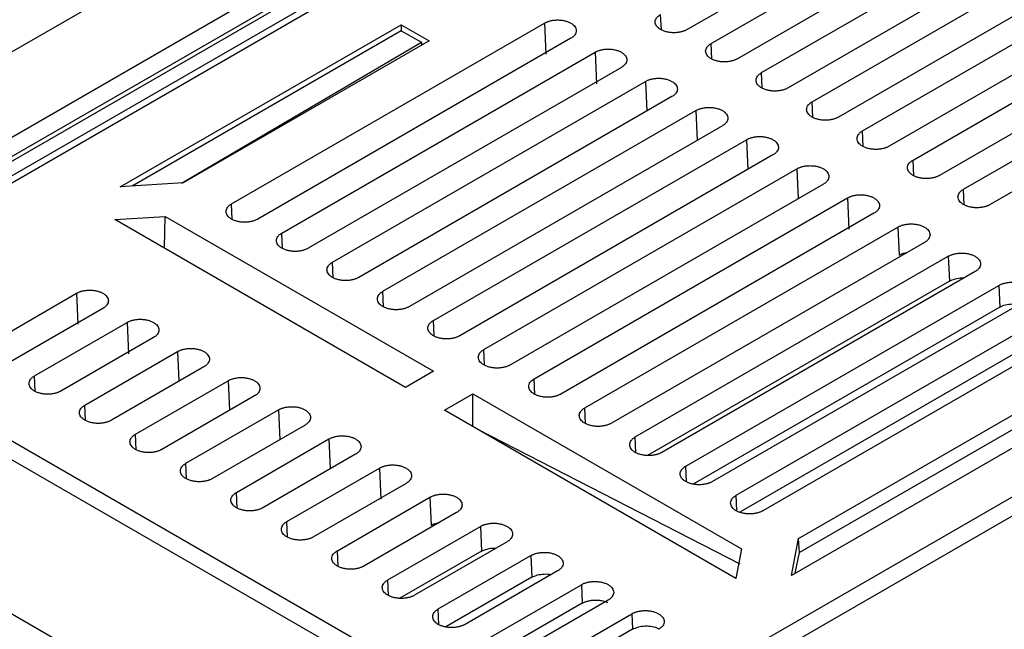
# Model space of a CAD drawing. Header units: millimetres. Extents: x 185.5 to 214.8, y 173.6 to 227.8.
# Tile 15 of 17: x 196.6 to 204.9, y 213.6 to 218.7. Entities that reach past the tile are written whole.
import ezdxf

# ---------------------------------------------------------------- set-up
doc = ezdxf.new("R2010")
doc.units = ezdxf.units.MM

msp = doc.modelspace()

# ---------------------------------------------------------------- linework, layer by layer
at = {"color": 7, "linetype": 'Continuous', "lineweight": 25}
for p, q in [((204.8515, 223.2229), (193.7199, 216.7983)), ((194.339, 216.441), (205.4706, 222.8656)), ((194.515, 216.3394), (205.6467, 222.764)), ((205.7535, 222.7024), (194.6218, 216.2778)), ((205.3975, 222.6587), (194.4145, 216.3199)), ((205.7951, 222.6656), (194.6855, 216.2538)), ((204.866, 220.1446), (202.2356, 218.6265)), ((202.4381, 218.5096), (205.0685, 220.0277)), ((205.2905, 219.8996), (202.66, 218.3815)), ((202.8622, 218.2648), (205.4926, 219.783)), ((205.7149, 219.6547), (203.0845, 218.1365)), ((203.2862, 218.0201), (205.9167, 219.5382)), ((206.1394, 219.4097), (203.5089, 217.8915)), ((203.7103, 217.7753), (206.3408, 219.2935)), ((206.5638, 219.1647), (203.9334, 217.6466)), ((204.1344, 217.5306), (206.7648, 219.0487)), ((206.9883, 218.9197), (204.3579, 217.4016)), ((204.5585, 217.2858), (207.1889, 218.804)), ((197.4742, 217.3049), (199.8352, 218.6676)), ((198.408, 217.1626), (201.0384, 218.6807)), ((199.8352, 218.6676), (200.0701, 218.5321)), ((199.8352, 218.6676), (199.8352, 218.6163)), ((201.0384, 218.6807), (201.05, 218.4199)), ((207.4128, 218.6748), (204.7823, 217.1566)), ((199.8352, 218.6163), (197.5748, 217.3112)), ((199.8352, 218.6163), (200.0055, 218.5217)), ((201.7382, 212.8386), (211.7125, 218.5952)), ((197.9888, 217.3372), (200.0055, 218.5217)), ((200.0701, 218.5321), (198.0011, 217.338)), ((201.2596, 218.5531), (198.6291, 217.035)), ((200.0055, 218.5217), (200.0043, 218.4942)), ((198.8321, 216.9179), (201.4625, 218.436)), ((201.4625, 218.436), (201.4742, 218.1708)), ((201.8088, 212.7204), (211.7831, 218.477)), ((201.684, 218.3081), (199.0536, 216.79)), ((199.2561, 216.6731), (201.8866, 218.1912)), ((202.1085, 218.0632), (199.478, 216.545)), ((199.6802, 216.4284), (202.3106, 217.9465)), ((202.5329, 217.8182), (199.9025, 216.3)), ((200.1043, 216.1836), (202.7347, 217.7017)), ((202.9574, 217.5732), (200.327, 216.0551)), ((200.5283, 215.9389), (203.1588, 217.457)), ((198.0011, 217.338), (197.4742, 217.3049)), ((203.3819, 217.3282), (200.7514, 215.8101)), ((200.9524, 215.6941), (203.5828, 217.2122)), ((203.5828, 217.2122), (203.5944, 216.9511)), ((203.8063, 217.0833), (201.1759, 215.5651)), ((197.4268, 217.0302), (197.8503, 217.0569)), ((199.8691, 215.6193), (197.4268, 217.0302)), ((197.8443, 216.795), (197.8503, 217.0569)), ((197.8503, 217.0569), (200.1062, 215.7562)), ((201.3765, 215.4494), (204.0069, 216.9675)), ((204.0069, 216.9675), (204.0173, 216.7326)), ((204.2308, 216.8383), (201.6003, 215.3202)), ((201.8005, 215.2046), (204.431, 216.7227)), ((204.431, 216.7227), (204.4402, 216.5141)), ((204.6552, 216.5933), (202.0248, 215.0752)), ((204.4402, 216.5141), (201.9026, 215.0496)), ((196.3291, 215.9628), (197.1069, 216.4117)), ((197.1069, 216.4117), (197.1184, 216.1509)), ((202.2246, 214.9599), (204.8551, 216.478)), ((204.8551, 216.478), (204.8631, 216.2957)), ((205.0797, 216.3483), (202.4493, 214.8302)), ((194.6855, 216.2538), (200.6086, 212.8384)), ((197.3281, 216.2841), (196.5502, 215.8351)), ((204.8631, 216.2957), (202.2874, 214.8091)), ((196.7532, 215.718), (197.531, 216.1669)), ((197.531, 216.1669), (197.5427, 215.9018)), ((202.6487, 214.7151), (205.2791, 216.2332)), ((194.6149, 216.1356), (200.5381, 212.7202)), ((205.5041, 216.1034), (202.8737, 214.5852)), ((197.7525, 216.0391), (196.9747, 215.5902)), ((205.286, 216.0772), (202.6801, 214.5732)), ((197.1772, 215.4733), (197.955, 215.9222)), ((203.1724, 214.3525), (205.9679, 215.9659)), ((205.9679, 215.8424), (203.1796, 214.2332)), ((198.177, 215.7941), (197.3992, 215.3452)), ((200.1062, 215.7562), (199.8691, 215.6193)), ((206.2077, 215.8276), (203.1134, 214.0417)), ((197.6013, 215.2285), (198.3791, 215.6774)), ((198.6014, 215.5491), (197.8236, 215.1002)), ((200.1974, 215.4297), (200.4348, 215.5667)), ((200.4348, 215.5667), (202.6919, 214.2652)), ((200.4348, 215.2894), (200.4348, 215.5667)), ((198.0254, 214.9838), (198.8032, 215.4327)), ((202.6448, 214.0159), (200.1974, 215.4297)), ((199.0259, 215.3042), (198.2481, 214.8553)), ((202.6833, 214.1357), (200.4828, 215.2648)), ((198.4494, 214.739), (199.2273, 215.1879)), ((199.4503, 215.0592), (198.6725, 214.6103)), ((198.8735, 214.4943), (199.6513, 214.9432)), ((199.6513, 214.9432), (199.6629, 214.6821)), ((194.5591, 214.8742), (200.5381, 211.4266)), ((199.8748, 214.8142), (199.097, 214.3653)), ((199.2976, 214.2495), (200.0754, 214.6984)), ((200.0754, 214.6984), (200.0858, 214.4636)), ((200.2993, 214.5692), (199.5214, 214.1203)), ((199.7216, 214.0048), (200.4995, 214.4537)), ((200.4995, 214.4537), (200.5087, 214.2451)), ((203.1134, 214.0417), (203.1724, 214.3525)), ((203.1796, 214.2332), (203.1724, 214.3525)), ((200.7237, 214.3243), (199.9459, 213.8754)), ((202.6919, 214.2652), (202.6448, 214.0159)), ((200.5087, 214.2451), (199.8237, 213.8497)), ((200.1457, 213.76), (200.9235, 214.2089)), ((200.9235, 214.2089), (200.9316, 214.0266)), ((203.1445, 214.0597), (203.1796, 214.2332)), ((200.9316, 214.0266), (200.2085, 213.6093)), ((201.1482, 214.0793), (200.3704, 213.6304)), ((200.5698, 213.5153), (201.3476, 213.9642)), ((201.3476, 213.9642), (201.3545, 213.8081)), ((201.3545, 213.8081), (200.6012, 213.3734)), ((201.5726, 213.8343), (200.7948, 213.3854)), ((200.9939, 213.2705), (201.7717, 213.7194)), ((201.7717, 213.7194), (201.7774, 213.5896)), ((201.7774, 213.5896), (200.9996, 213.1407))]:
    msp.add_line(p, q, dxfattribs=at)
at = {"color": 8, "linetype": 'Continuous', "lineweight": 25}
for p, q in [((202.0198, 218.6243), (202.014, 218.7543)), ((202.4439, 218.3793), (202.4381, 218.5096)), ((202.8679, 218.1343), (202.8622, 218.2648)), ((201.8866, 218.1912), (201.8976, 217.9415)), ((203.292, 217.8893), (203.2862, 218.0201)), ((202.3106, 217.9465), (202.3217, 217.6963)), ((203.7161, 217.6444), (203.7103, 217.7753)), ((202.7347, 217.7017), (202.7458, 217.4511)), ((204.1402, 217.3994), (204.1344, 217.5306)), ((203.1588, 217.457), (203.1699, 217.2059)), ((204.5643, 217.1544), (204.5585, 217.2858)), ((198.4137, 217.0328), (198.408, 217.1626)), ((198.8378, 216.7878), (198.8321, 216.9179)), ((199.2619, 216.5428), (199.2561, 216.6731)), ((199.686, 216.2978), (199.6802, 216.4284)), ((200.11, 216.0529), (200.1043, 216.1836)), ((197.955, 215.9222), (197.9661, 215.6724)), ((200.5341, 215.8079), (200.5283, 215.9389)), ((196.7589, 215.588), (196.7532, 215.718)), ((198.3791, 215.6774), (198.3902, 215.4272)), ((200.9582, 215.5629), (200.9524, 215.6941)), ((197.183, 215.343), (197.1772, 215.4733)), ((198.8032, 215.4327), (198.8143, 215.182)), ((201.3823, 215.3179), (201.3765, 215.4494)), ((197.6071, 215.098), (197.6013, 215.2285)), ((199.2273, 215.1879), (199.2384, 214.9368)), ((201.8064, 215.073), (201.8005, 215.2046)), ((198.0312, 214.853), (198.0254, 214.9838)), ((202.2304, 214.828), (202.2246, 214.9599)), ((198.4552, 214.6081), (198.4494, 214.739)), ((202.6545, 214.583), (202.6487, 214.7151)), ((198.8793, 214.3631), (198.8735, 214.4943)), ((199.3034, 214.1181), (199.2976, 214.2495)), ((199.7275, 213.8731), (199.7216, 214.0048)), ((200.1516, 213.6282), (200.1457, 213.76))]:
    msp.add_line(p, q, dxfattribs=at)
at = {"color": 7, "linetype": 'Continuous', "lineweight": 25}
for points, knots in [([(202.2356, 218.6265), (202.2326, 218.6248), (202.2267, 218.6216), (202.217, 218.6173), (202.2068, 218.6134), (202.196, 218.6099), (202.1791, 218.6054), (202.1555, 218.6012), (202.1248, 218.5994), (202.0942, 218.6012), (202.0646, 218.6064), (202.0373, 218.6148), (202.0135, 218.626), (201.9939, 218.6398), (201.9794, 218.6555), (201.9702, 218.6726), (201.9671, 218.6903), (201.9702, 218.708), (201.9783, 218.7232), (201.9889, 218.7357), (202.0002, 218.7456), (202.0094, 218.7514), (202.014, 218.7543)], [0, 0, 0, 0, 0.024927, 0.049743, 0.074603, 0.099659, 0.12506, 0.188081, 0.249957, 0.312055, 0.374886, 0.437608, 0.499814, 0.561729, 0.624761, 0.687568, 0.749659, 0.811538, 0.874587, 0.916857, 0.958424, 1, 1, 1, 1]), ([(201.0384, 218.6807), (201.0414, 218.6824), (201.0473, 218.6856), (201.0569, 218.6899), (201.0671, 218.6938), (201.0779, 218.6973), (201.0948, 218.7017), (201.1184, 218.706), (201.149, 218.7078), (201.1796, 218.706), (201.209, 218.7007), (201.2364, 218.6924), (201.2601, 218.6812), (201.2797, 218.6675), (201.2941, 218.6517), (201.3033, 218.6347), (201.3064, 218.617), (201.3034, 218.5994), (201.2952, 218.5842), (201.2846, 218.5717), (201.2734, 218.5618), (201.2642, 218.556), (201.2596, 218.5531)], [0, 0, 0, 0, 0.024927, 0.049743, 0.074603, 0.099659, 0.12506, 0.188081, 0.249958, 0.312056, 0.374887, 0.437609, 0.499815, 0.56173, 0.624761, 0.687569, 0.749659, 0.811538, 0.874587, 0.916857, 0.958424, 1, 1, 1, 1]), ([(202.66, 218.3815), (202.6571, 218.3799), (202.6511, 218.3766), (202.6415, 218.3723), (202.6312, 218.3684), (202.6204, 218.3649), (202.6035, 218.3604), (202.5798, 218.3562), (202.5491, 218.3544), (202.5184, 218.3561), (202.4888, 218.3614), (202.4614, 218.3698), (202.4375, 218.381), (202.4179, 218.3948), (202.4034, 218.4106), (202.3942, 218.4277), (202.3911, 218.4454), (202.3942, 218.4631), (202.4024, 218.4784), (202.413, 218.4909), (202.4242, 218.5009), (202.4335, 218.5067), (202.4381, 218.5096)], [0, 0, 0, 0, 0.024927, 0.049743, 0.074603, 0.099659, 0.12506, 0.188081, 0.249957, 0.312055, 0.374886, 0.437608, 0.499815, 0.561729, 0.624761, 0.687569, 0.749659, 0.811538, 0.874587, 0.916857, 0.958424, 1, 1, 1, 1]), ([(201.4625, 218.436), (201.4655, 218.4376), (201.4714, 218.4409), (201.481, 218.4452), (201.4912, 218.4491), (201.502, 218.4525), (201.5189, 218.457), (201.5426, 218.4613), (201.5732, 218.463), (201.6039, 218.4613), (201.6334, 218.456), (201.6608, 218.4477), (201.6846, 218.4365), (201.7042, 218.4227), (201.7186, 218.4069), (201.7278, 218.3899), (201.7309, 218.3722), (201.7279, 218.3545), (201.7197, 218.3393), (201.7091, 218.3268), (201.6979, 218.3168), (201.6886, 218.311), (201.684, 218.3081)], [0, 0, 0, 0, 0.024927, 0.049743, 0.074603, 0.099659, 0.12506, 0.188081, 0.249958, 0.312056, 0.374887, 0.437609, 0.499815, 0.56173, 0.624761, 0.687569, 0.749659, 0.811538, 0.874587, 0.916857, 0.958424, 1, 1, 1, 1]), ([(203.0845, 218.1365), (203.0815, 218.1349), (203.0756, 218.1316), (203.0659, 218.1273), (203.0556, 218.1234), (203.0448, 218.1199), (203.0279, 218.1154), (203.0041, 218.1111), (202.9733, 218.1094), (202.9426, 218.1111), (202.913, 218.1164), (202.8855, 218.1248), (202.8616, 218.1361), (202.8419, 218.1499), (202.8274, 218.1657), (202.8182, 218.1828), (202.8151, 218.2006), (202.8182, 218.2183), (202.8264, 218.2336), (202.837, 218.2461), (202.8483, 218.2561), (202.8575, 218.2619), (202.8622, 218.2648)], [0, 0, 0, 0, 0.024927, 0.049743, 0.074603, 0.099659, 0.12506, 0.188081, 0.249958, 0.312056, 0.374887, 0.437608, 0.499815, 0.561729, 0.624761, 0.687569, 0.749659, 0.811538, 0.874587, 0.916857, 0.958425, 1, 1, 1, 1]), ([(201.8866, 218.1912), (201.8895, 218.1929), (201.8955, 218.1961), (201.9051, 218.2004), (201.9154, 218.2044), (201.9262, 218.2078), (201.9431, 218.2123), (201.9668, 218.2166), (201.9975, 218.2183), (202.0282, 218.2166), (202.0578, 218.2113), (202.0852, 218.203), (202.1091, 218.1917), (202.1287, 218.1779), (202.1432, 218.1621), (202.1524, 218.145), (202.1555, 218.1273), (202.1524, 218.1096), (202.1442, 218.0944), (202.1336, 218.0819), (202.1224, 218.0719), (202.1131, 218.0661), (202.1085, 218.0632)], [0, 0, 0, 0, 0.024927, 0.049743, 0.074603, 0.099659, 0.12506, 0.188081, 0.249958, 0.312056, 0.374887, 0.437609, 0.499815, 0.56173, 0.624761, 0.687569, 0.749659, 0.811538, 0.874587, 0.916857, 0.958424, 1, 1, 1, 1]), ([(203.5089, 217.8915), (203.506, 217.8899), (203.5, 217.8867), (203.4903, 217.8823), (203.48, 217.8784), (203.4692, 217.8749), (203.4522, 217.8704), (203.4284, 217.8661), (203.3976, 217.8643), (203.3668, 217.8661), (203.3371, 217.8714), (203.3096, 217.8798), (203.2857, 217.8911), (203.266, 217.9049), (203.2514, 217.9208), (203.2422, 217.9379), (203.2391, 217.9557), (203.2422, 217.9735), (203.2504, 217.9888), (203.261, 218.0013), (203.2723, 218.0113), (203.2816, 218.0172), (203.2862, 218.0201)], [0, 0, 0, 0, 0.024927, 0.049743, 0.074603, 0.099659, 0.12506, 0.188081, 0.249958, 0.312056, 0.374887, 0.437609, 0.499815, 0.561729, 0.624761, 0.687569, 0.749659, 0.811538, 0.874587, 0.916858, 0.958425, 1, 1, 1, 1]), ([(202.3106, 217.9465), (202.3136, 217.9481), (202.3195, 217.9514), (202.3292, 217.9557), (202.3395, 217.9596), (202.3503, 217.9631), (202.3673, 217.9676), (202.391, 217.9719), (202.4218, 217.9736), (202.4525, 217.9719), (202.4822, 217.9666), (202.5096, 217.9582), (202.5335, 217.947), (202.5532, 217.9332), (202.5677, 217.9173), (202.5769, 217.9002), (202.58, 217.8825), (202.577, 217.8647), (202.5688, 217.8494), (202.5581, 217.8369), (202.5468, 217.8269), (202.5376, 217.8211), (202.5329, 217.8182)], [0, 0, 0, 0, 0.024927, 0.049743, 0.074603, 0.099659, 0.12506, 0.188081, 0.249958, 0.312056, 0.374887, 0.437609, 0.499815, 0.56173, 0.624761, 0.687569, 0.749659, 0.811538, 0.874587, 0.916857, 0.958425, 1, 1, 1, 1]), ([(203.9334, 217.6466), (203.9304, 217.6449), (203.9245, 217.6417), (203.9147, 217.6373), (203.9045, 217.6334), (203.8936, 217.6299), (203.8766, 217.6254), (203.8528, 217.6211), (203.8219, 217.6193), (203.791, 217.6211), (203.7613, 217.6264), (203.7337, 217.6348), (203.7097, 217.6461), (203.69, 217.66), (203.6755, 217.6759), (203.6662, 217.693), (203.6631, 217.7108), (203.6661, 217.7287), (203.6744, 217.744), (203.685, 217.7565), (203.6964, 217.7666), (203.7057, 217.7724), (203.7103, 217.7753)], [0, 0, 0, 0, 0.024927, 0.049743, 0.074603, 0.099659, 0.12506, 0.188081, 0.249958, 0.312056, 0.374887, 0.437609, 0.499815, 0.561729, 0.624761, 0.687569, 0.749659, 0.811538, 0.874587, 0.916858, 0.958425, 1, 1, 1, 1]), ([(202.7347, 217.7017), (202.7377, 217.7034), (202.7436, 217.7066), (202.7533, 217.711), (202.7636, 217.7149), (202.7744, 217.7184), (202.7914, 217.7229), (202.8152, 217.7272), (202.846, 217.7289), (202.8768, 217.7272), (202.9065, 217.7219), (202.934, 217.7135), (202.958, 217.7022), (202.9777, 217.6884), (202.9922, 217.6725), (203.0014, 217.6554), (203.0045, 217.6376), (203.0015, 217.6198), (202.9933, 217.6045), (202.9826, 217.592), (202.9713, 217.5819), (202.962, 217.5761), (202.9574, 217.5732)], [0, 0, 0, 0, 0.024927, 0.049743, 0.074603, 0.099659, 0.12506, 0.188081, 0.249958, 0.312056, 0.374888, 0.43761, 0.499815, 0.56173, 0.624761, 0.687569, 0.749659, 0.811538, 0.874587, 0.916858, 0.958425, 1, 1, 1, 1]), ([(204.3579, 217.4016), (204.3549, 217.4), (204.3489, 217.3967), (204.3392, 217.3923), (204.3289, 217.3884), (204.318, 217.3849), (204.3009, 217.3804), (204.2771, 217.3761), (204.2461, 217.3743), (204.2152, 217.3761), (204.1854, 217.3814), (204.1578, 217.3898), (204.1338, 217.4011), (204.114, 217.415), (204.0995, 217.4309), (204.0902, 217.4481), (204.0871, 217.466), (204.0901, 217.4838), (204.0984, 217.4991), (204.1091, 217.5117), (204.1204, 217.5218), (204.1297, 217.5276), (204.1344, 217.5306)], [0, 0, 0, 0, 0.024927, 0.049743, 0.074603, 0.099659, 0.12506, 0.188081, 0.249958, 0.312056, 0.374887, 0.437609, 0.499815, 0.561729, 0.624761, 0.687569, 0.749659, 0.811538, 0.874587, 0.916858, 0.958425, 1, 1, 1, 1]), ([(203.1588, 217.457), (203.1618, 217.4586), (203.1677, 217.4619), (203.1774, 217.4662), (203.1877, 217.4702), (203.1986, 217.4737), (203.2156, 217.4782), (203.2394, 217.4825), (203.2703, 217.4842), (203.3011, 217.4825), (203.3309, 217.4772), (203.3584, 217.4688), (203.3824, 217.4575), (203.4022, 217.4436), (203.4167, 217.4277), (203.426, 217.4105), (203.4291, 217.3927), (203.426, 217.3749), (203.4178, 217.3596), (203.4071, 217.347), (203.3958, 217.337), (203.3865, 217.3312), (203.3819, 217.3282)], [0, 0, 0, 0, 0.024927, 0.049743, 0.074603, 0.099659, 0.12506, 0.188081, 0.249958, 0.312057, 0.374888, 0.43761, 0.499815, 0.56173, 0.624761, 0.68757, 0.749659, 0.811538, 0.874587, 0.916858, 0.958425, 1, 1, 1, 1]), ([(203.5828, 217.2122), (203.5858, 217.2139), (203.5918, 217.2171), (203.6015, 217.2215), (203.6118, 217.2255), (203.6227, 217.2289), (203.6398, 217.2335), (203.6636, 217.2378), (203.6946, 217.2395), (203.7255, 217.2378), (203.7553, 217.2325), (203.7829, 217.2241), (203.8069, 217.2127), (203.8267, 217.1988), (203.8412, 217.1829), (203.8505, 217.1657), (203.8536, 217.1479), (203.8506, 217.13), (203.8423, 217.1147), (203.8316, 217.1021), (203.8203, 217.092), (203.811, 217.0862), (203.8063, 217.0833)], [0, 0, 0, 0, 0.0249269, 0.0497434, 0.0746033, 0.0996592, 0.1250605, 0.1880815, 0.2499581, 0.3120567, 0.3748876, 0.4376097, 0.4998151, 0.5617303, 0.6247612, 0.6875697, 0.7496586, 0.8115386, 0.8745871, 0.9168577, 0.9584248, 1, 1, 1, 1]), ([(204.7823, 217.1566), (204.7793, 217.155), (204.7733, 217.1517), (204.7636, 217.1473), (204.7533, 217.1434), (204.7424, 217.1399), (204.7253, 217.1354), (204.7014, 217.1311), (204.6704, 217.1293), (204.6394, 217.1311), (204.6096, 217.1364), (204.582, 217.1448), (204.5579, 217.1562), (204.5381, 217.1701), (204.5235, 217.186), (204.5142, 217.2032), (204.5111, 217.2211), (204.5141, 217.239), (204.5224, 217.2543), (204.5331, 217.267), (204.5445, 217.277), (204.5538, 217.2829), (204.5585, 217.2858)], [0, 0, 0, 0, 0.024927, 0.049743, 0.074603, 0.099659, 0.12506, 0.188081, 0.249958, 0.312056, 0.374887, 0.437609, 0.499815, 0.561729, 0.624761, 0.687569, 0.749659, 0.811539, 0.874587, 0.916858, 0.958425, 1, 1, 1, 1]), ([(198.6291, 217.035), (198.6262, 217.0334), (198.6203, 217.0301), (198.6106, 217.0258), (198.6004, 217.0219), (198.5897, 217.0185), (198.5728, 217.014), (198.5492, 217.0097), (198.5186, 217.008), (198.488, 217.0097), (198.4585, 217.015), (198.4312, 217.0233), (198.4074, 217.0345), (198.3878, 217.0482), (198.3734, 217.064), (198.3642, 217.081), (198.3612, 217.0987), (198.3642, 217.1163), (198.3724, 217.1315), (198.3829, 217.144), (198.3942, 217.1539), (198.4034, 217.1597), (198.408, 217.1626)], [0, 0, 0, 0, 0.024927, 0.049743, 0.074603, 0.099659, 0.12506, 0.188081, 0.249957, 0.312055, 0.374886, 0.437608, 0.499814, 0.561729, 0.624761, 0.687568, 0.749659, 0.811538, 0.874587, 0.916857, 0.958424, 1, 1, 1, 1]), ([(204.0069, 216.9675), (204.0099, 216.9691), (204.0159, 216.9724), (204.0256, 216.9768), (204.036, 216.9807), (204.0469, 216.9842), (204.0639, 216.9887), (204.0878, 216.9931), (204.1188, 216.9948), (204.1498, 216.9931), (204.1796, 216.9877), (204.2073, 216.9793), (204.2314, 216.968), (204.2512, 216.9541), (204.2658, 216.9381), (204.2751, 216.9209), (204.2782, 216.903), (204.2751, 216.8851), (204.2668, 216.8698), (204.2561, 216.8572), (204.2448, 216.8471), (204.2354, 216.8412), (204.2308, 216.8383)], [0, 0, 0, 0, 0.024927, 0.049743, 0.074603, 0.099659, 0.125061, 0.188082, 0.249958, 0.312057, 0.374888, 0.43761, 0.499815, 0.56173, 0.624761, 0.68757, 0.749659, 0.811539, 0.874587, 0.916858, 0.958425, 1, 1, 1, 1]), ([(199.0536, 216.79), (199.0506, 216.7884), (199.0447, 216.7851), (199.035, 216.7808), (199.0248, 216.7769), (199.014, 216.7735), (198.9972, 216.769), (198.9735, 216.7647), (198.9428, 216.7629), (198.9122, 216.7647), (198.8827, 216.77), (198.8553, 216.7783), (198.8315, 216.7895), (198.8119, 216.8033), (198.7974, 216.8191), (198.7882, 216.8361), (198.7852, 216.8538), (198.7882, 216.8715), (198.7964, 216.8867), (198.807, 216.8992), (198.8182, 216.9092), (198.8274, 216.915), (198.8321, 216.9179)], [0, 0, 0, 0, 0.024927, 0.049743, 0.074603, 0.099659, 0.12506, 0.188081, 0.249957, 0.312055, 0.374886, 0.437608, 0.499814, 0.561729, 0.624761, 0.687568, 0.749659, 0.811538, 0.874587, 0.916857, 0.958424, 1, 1, 1, 1]), ([(204.0173, 216.7326), (204.0319, 216.7401), (204.052, 216.7502), (204.0776, 216.7531), (204.0845, 216.7539)], [0, 0, 0, 0, 0.731484, 1, 1, 1, 1]), ([(204.431, 216.7227), (204.434, 216.7244), (204.44, 216.7277), (204.4498, 216.732), (204.4601, 216.736), (204.471, 216.7395), (204.4881, 216.744), (204.512, 216.7483), (204.5431, 216.7501), (204.5741, 216.7484), (204.604, 216.743), (204.6317, 216.7346), (204.6558, 216.7232), (204.6757, 216.7093), (204.6903, 216.6933), (204.6996, 216.676), (204.7027, 216.6581), (204.6996, 216.6402), (204.6914, 216.6249), (204.6806, 216.6122), (204.6692, 216.6021), (204.6599, 216.5963), (204.6552, 216.5933)], [0, 0, 0, 0, 0.024927, 0.049743, 0.074603, 0.099659, 0.125061, 0.188082, 0.249958, 0.312057, 0.374888, 0.43761, 0.499815, 0.56173, 0.624761, 0.68757, 0.749659, 0.811539, 0.874587, 0.916858, 0.958425, 1, 1, 1, 1]), ([(199.478, 216.545), (199.4751, 216.5434), (199.4692, 216.5402), (199.4595, 216.5358), (199.4493, 216.5319), (199.4384, 216.5284), (199.4215, 216.524), (199.3978, 216.5197), (199.3671, 216.5179), (199.3364, 216.5197), (199.3068, 216.525), (199.2794, 216.5333), (199.2555, 216.5446), (199.2359, 216.5583), (199.2214, 216.5742), (199.2122, 216.5912), (199.2091, 216.609), (199.2122, 216.6267), (199.2204, 216.6419), (199.231, 216.6544), (199.2423, 216.6644), (199.2515, 216.6702), (199.2561, 216.6731)], [0, 0, 0, 0, 0.024927, 0.049743, 0.074603, 0.099659, 0.12506, 0.188081, 0.249957, 0.312055, 0.374886, 0.437608, 0.499815, 0.561729, 0.624761, 0.687569, 0.749659, 0.811538, 0.874587, 0.916857, 0.958424, 1, 1, 1, 1]), ([(204.4402, 216.5141), (204.4553, 216.5209), (204.4854, 216.5345), (204.5311, 216.5424), (204.5555, 216.5398), (204.5614, 216.5392)], [0, 0, 0, 0, 0.431662, 0.861974, 1, 1, 1, 1]), ([(204.8551, 216.478), (204.8581, 216.4796), (204.864, 216.4829), (204.8739, 216.4873), (204.8842, 216.4913), (204.8951, 216.4948), (204.9123, 216.4993), (204.9363, 216.5036), (204.9674, 216.5054), (204.9984, 216.5036), (205.0284, 216.4983), (205.0561, 216.4899), (205.0803, 216.4785), (205.1001, 216.4645), (205.1148, 216.4485), (205.1241, 216.4312), (205.1272, 216.4133), (205.1242, 216.3953), (205.1159, 216.3799), (205.1051, 216.3673), (205.0937, 216.3572), (205.0844, 216.3513), (205.0797, 216.3483)], [0, 0, 0, 0, 0.024927, 0.049743, 0.074603, 0.099659, 0.125061, 0.188082, 0.249958, 0.312057, 0.374888, 0.43761, 0.499815, 0.561731, 0.624761, 0.68757, 0.749659, 0.811539, 0.874587, 0.916858, 0.958425, 1, 1, 1, 1]), ([(197.1069, 216.4117), (197.1099, 216.4133), (197.1158, 216.4165), (197.1254, 216.4209), (197.1356, 216.4248), (197.1464, 216.4282), (197.1632, 216.4327), (197.1869, 216.4369), (197.2175, 216.4387), (197.248, 216.4369), (197.2775, 216.4317), (197.3048, 216.4234), (197.3286, 216.4121), (197.3482, 216.3984), (197.3626, 216.3827), (197.3718, 216.3656), (197.3749, 216.348), (197.3718, 216.3303), (197.3637, 216.3152), (197.3531, 216.3027), (197.3419, 216.2927), (197.3327, 216.287), (197.3281, 216.2841)], [0, 0, 0, 0, 0.024927, 0.049743, 0.074603, 0.099659, 0.12506, 0.188081, 0.249958, 0.312056, 0.374887, 0.437609, 0.499815, 0.56173, 0.624761, 0.687569, 0.749659, 0.811538, 0.874587, 0.916857, 0.958424, 1, 1, 1, 1]), ([(199.9025, 216.3), (199.8995, 216.2984), (199.8936, 216.2952), (199.8839, 216.2908), (199.8737, 216.2869), (199.8628, 216.2834), (199.8459, 216.279), (199.8221, 216.2747), (199.7914, 216.2729), (199.7606, 216.2747), (199.731, 216.2799), (199.7035, 216.2883), (199.6796, 216.2996), (199.6599, 216.3134), (199.6455, 216.3292), (199.6362, 216.3463), (199.6331, 216.3641), (199.6362, 216.3819), (199.6444, 216.3971), (199.655, 216.4096), (199.6663, 216.4196), (199.6756, 216.4254), (199.6802, 216.4284)], [0, 0, 0, 0, 0.024927, 0.049743, 0.074603, 0.099659, 0.12506, 0.188081, 0.249958, 0.312056, 0.374887, 0.437608, 0.499815, 0.561729, 0.624761, 0.687569, 0.749659, 0.811538, 0.874587, 0.916857, 0.958425, 1, 1, 1, 1]), ([(204.8631, 216.2957), (204.8785, 216.3028), (204.9093, 216.317), (204.9672, 216.3238), (205.009, 216.3232), (205.0254, 216.3176), (205.026, 216.3174)], [0, 0, 0, 0, 0.330096, 0.65916, 0.988181, 1, 1, 1, 1]), ([(197.531, 216.1669), (197.5339, 216.1686), (197.5399, 216.1718), (197.5495, 216.1761), (197.5597, 216.18), (197.5705, 216.1835), (197.5874, 216.188), (197.6111, 216.1922), (197.6417, 216.194), (197.6724, 216.1922), (197.7019, 216.187), (197.7293, 216.1787), (197.7531, 216.1674), (197.7727, 216.1536), (197.7871, 216.1379), (197.7963, 216.1208), (197.7994, 216.1031), (197.7964, 216.0854), (197.7882, 216.0702), (197.7776, 216.0577), (197.7664, 216.0478), (197.7571, 216.042), (197.7525, 216.0391)], [0, 0, 0, 0, 0.024927, 0.049743, 0.074603, 0.099659, 0.12506, 0.188081, 0.249958, 0.312056, 0.374887, 0.437609, 0.499815, 0.56173, 0.624761, 0.687569, 0.749659, 0.811538, 0.874587, 0.916857, 0.958424, 1, 1, 1, 1]), ([(200.327, 216.0551), (200.324, 216.0534), (200.318, 216.0502), (200.3083, 216.0458), (200.2981, 216.0419), (200.2872, 216.0384), (200.2702, 216.0339), (200.2465, 216.0297), (200.2156, 216.0279), (200.1848, 216.0296), (200.1551, 216.0349), (200.1276, 216.0433), (200.1037, 216.0546), (200.084, 216.0684), (200.0695, 216.0843), (200.0602, 216.1015), (200.0571, 216.1192), (200.0602, 216.137), (200.0684, 216.1523), (200.079, 216.1648), (200.0903, 216.1749), (200.0996, 216.1807), (200.1043, 216.1836)], [0, 0, 0, 0, 0.024927, 0.049743, 0.074603, 0.099659, 0.12506, 0.188081, 0.249958, 0.312056, 0.374887, 0.437609, 0.499815, 0.561729, 0.624761, 0.687569, 0.749659, 0.811538, 0.874587, 0.916858, 0.958425, 1, 1, 1, 1]), ([(197.955, 215.9222), (197.958, 215.9238), (197.9639, 215.9271), (197.9736, 215.9314), (197.9838, 215.9353), (197.9947, 215.9388), (198.0116, 215.9433), (198.0353, 215.9475), (198.066, 215.9493), (198.0967, 215.9475), (198.1263, 215.9423), (198.1537, 215.9339), (198.1776, 215.9227), (198.1972, 215.9089), (198.2116, 215.8931), (198.2209, 215.876), (198.2239, 215.8583), (198.2209, 215.8405), (198.2127, 215.8253), (198.2021, 215.8128), (198.1908, 215.8028), (198.1816, 215.797), (198.177, 215.7941)], [0, 0, 0, 0, 0.024927, 0.049743, 0.074603, 0.099659, 0.12506, 0.188081, 0.249958, 0.312056, 0.374887, 0.437609, 0.499815, 0.56173, 0.624761, 0.687569, 0.749659, 0.811538, 0.874587, 0.916857, 0.958424, 1, 1, 1, 1]), ([(200.7514, 215.8101), (200.7484, 215.8085), (200.7425, 215.8052), (200.7327, 215.8009), (200.7225, 215.7969), (200.7116, 215.7934), (200.6946, 215.7889), (200.6708, 215.7846), (200.6399, 215.7829), (200.609, 215.7846), (200.5793, 215.7899), (200.5517, 215.7983), (200.5277, 215.8096), (200.508, 215.8235), (200.4935, 215.8394), (200.4842, 215.8566), (200.4811, 215.8744), (200.4842, 215.8922), (200.4924, 215.9075), (200.5031, 215.9201), (200.5144, 215.9301), (200.5237, 215.9359), (200.5283, 215.9389)], [0, 0, 0, 0, 0.0249269, 0.0497435, 0.0746032, 0.099659, 0.1250602, 0.188081, 0.2499576, 0.3120558, 0.3748866, 0.4376087, 0.4998146, 0.5617292, 0.6247608, 0.6875689, 0.749659, 0.8115383, 0.8745871, 0.9168576, 0.9584247, 1, 1, 1, 1]), ([(196.9747, 215.5902), (196.9717, 215.5886), (196.9658, 215.5853), (196.9562, 215.581), (196.9459, 215.5771), (196.9352, 215.5736), (196.9183, 215.5692), (196.8946, 215.5649), (196.8639, 215.5631), (196.8333, 215.5649), (196.8038, 215.5701), (196.7764, 215.5785), (196.7526, 215.5897), (196.733, 215.6035), (196.7185, 215.6193), (196.7093, 215.6363), (196.7063, 215.654), (196.7093, 215.6717), (196.7175, 215.6869), (196.7281, 215.6994), (196.7393, 215.7093), (196.7485, 215.7151), (196.7532, 215.718)], [0, 0, 0, 0, 0.024927, 0.049743, 0.074603, 0.099659, 0.12506, 0.188081, 0.249957, 0.312055, 0.374886, 0.437608, 0.499814, 0.561729, 0.624761, 0.687568, 0.749659, 0.811538, 0.874587, 0.916857, 0.958424, 1, 1, 1, 1]), ([(198.3791, 215.6774), (198.3821, 215.6791), (198.388, 215.6823), (198.3977, 215.6867), (198.408, 215.6906), (198.4188, 215.694), (198.4357, 215.6985), (198.4595, 215.7028), (198.4903, 215.7046), (198.521, 215.7028), (198.5506, 215.6975), (198.5781, 215.6892), (198.602, 215.6779), (198.6217, 215.6641), (198.6362, 215.6483), (198.6454, 215.6311), (198.6485, 215.6134), (198.6454, 215.5956), (198.6372, 215.5804), (198.6266, 215.5679), (198.6153, 215.5579), (198.6061, 215.552), (198.6014, 215.5491)], [0, 0, 0, 0, 0.024927, 0.049743, 0.074603, 0.099659, 0.12506, 0.188081, 0.249958, 0.312056, 0.374887, 0.437609, 0.499815, 0.56173, 0.624761, 0.687569, 0.749659, 0.811538, 0.874587, 0.916857, 0.958425, 1, 1, 1, 1]), ([(201.1759, 215.5651), (201.1729, 215.5635), (201.1669, 215.5602), (201.1572, 215.5559), (201.1469, 215.5519), (201.136, 215.5484), (201.119, 215.5439), (201.0951, 215.5396), (201.0642, 215.5378), (201.0333, 215.5396), (201.0035, 215.5449), (200.9759, 215.5533), (200.9518, 215.5647), (200.9321, 215.5785), (200.9175, 215.5945), (200.9082, 215.6117), (200.9051, 215.6295), (200.9082, 215.6474), (200.9164, 215.6627), (200.9271, 215.6753), (200.9384, 215.6853), (200.9477, 215.6912), (200.9524, 215.6941)], [0, 0, 0, 0, 0.0249269, 0.0497435, 0.0746032, 0.0996591, 0.1250603, 0.1880811, 0.2499577, 0.312056, 0.3748867, 0.4376088, 0.4998146, 0.5617292, 0.6247608, 0.687569, 0.749659, 0.8115384, 0.8745871, 0.9168577, 0.9584248, 1, 1, 1, 1]), ([(197.3992, 215.3452), (197.3962, 215.3436), (197.3903, 215.3403), (197.3806, 215.336), (197.3704, 215.3321), (197.3595, 215.3286), (197.3426, 215.3241), (197.3189, 215.3199), (197.2882, 215.3181), (197.2575, 215.3199), (197.2279, 215.3251), (197.2005, 215.3335), (197.1766, 215.3447), (197.157, 215.3585), (197.1426, 215.3743), (197.1333, 215.3914), (197.1303, 215.4091), (197.1333, 215.4269), (197.1415, 215.4421), (197.1521, 215.4546), (197.1634, 215.4646), (197.1726, 215.4704), (197.1772, 215.4733)], [0, 0, 0, 0, 0.024927, 0.049743, 0.074603, 0.099659, 0.12506, 0.188081, 0.249957, 0.312055, 0.374886, 0.437608, 0.499815, 0.561729, 0.624761, 0.687569, 0.749659, 0.811538, 0.874587, 0.916857, 0.958424, 1, 1, 1, 1]), ([(198.8032, 215.4327), (198.8062, 215.4343), (198.8121, 215.4376), (198.8218, 215.4419), (198.8321, 215.4459), (198.8429, 215.4493), (198.8599, 215.4538), (198.8837, 215.4581), (198.9145, 215.4599), (198.9453, 215.4581), (198.975, 215.4528), (199.0025, 215.4445), (199.0265, 215.4332), (199.0462, 215.4193), (199.0607, 215.4035), (199.0699, 215.3863), (199.073, 215.3685), (199.07, 215.3507), (199.0618, 215.3355), (199.0511, 215.3229), (199.0398, 215.3129), (199.0305, 215.3071), (199.0259, 215.3042)], [0, 0, 0, 0, 0.0249269, 0.0497434, 0.0746032, 0.0996591, 0.1250604, 0.1880813, 0.249958, 0.3120564, 0.3748875, 0.4376095, 0.499815, 0.5617302, 0.6247612, 0.6875694, 0.7496586, 0.8115383, 0.8745872, 0.9168575, 0.9584246, 1, 1, 1, 1]), ([(201.6003, 215.3202), (201.5973, 215.3185), (201.5914, 215.3152), (201.5816, 215.3109), (201.5713, 215.3069), (201.5604, 215.3034), (201.5433, 215.2989), (201.5194, 215.2946), (201.4884, 215.2928), (201.4575, 215.2946), (201.4276, 215.2999), (201.4, 215.3083), (201.3759, 215.3197), (201.3561, 215.3336), (201.3415, 215.3495), (201.3322, 215.3668), (201.3291, 215.3846), (201.3322, 215.4025), (201.3404, 215.4179), (201.3511, 215.4305), (201.3625, 215.4406), (201.3718, 215.4464), (201.3765, 215.4494)], [0, 0, 0, 0, 0.0249269, 0.0497435, 0.0746033, 0.0996591, 0.1250603, 0.1880811, 0.2499577, 0.3120562, 0.3748867, 0.4376089, 0.4998146, 0.5617293, 0.6247608, 0.6875692, 0.749659, 0.8115386, 0.8745871, 0.9168578, 0.9584249, 1, 1, 1, 1]), ([(197.8236, 215.1002), (197.8206, 215.0986), (197.8147, 215.0954), (197.805, 215.091), (197.7948, 215.0871), (197.7839, 215.0836), (197.767, 215.0791), (197.7432, 215.0749), (197.7125, 215.0731), (197.6817, 215.0748), (197.6521, 215.0801), (197.6246, 215.0885), (197.6007, 215.0998), (197.5811, 215.1136), (197.5666, 215.1294), (197.5573, 215.1465), (197.5542, 215.1643), (197.5573, 215.182), (197.5655, 215.1973), (197.5761, 215.2098), (197.5874, 215.2198), (197.5967, 215.2256), (197.6013, 215.2285)], [0, 0, 0, 0, 0.024927, 0.049743, 0.074603, 0.099659, 0.12506, 0.188081, 0.249958, 0.312056, 0.374887, 0.437608, 0.499815, 0.561729, 0.624761, 0.687569, 0.749659, 0.811538, 0.874587, 0.916857, 0.958425, 1, 1, 1, 1]), ([(199.2273, 215.1879), (199.2302, 215.1896), (199.2362, 215.1928), (199.2459, 215.1972), (199.2562, 215.2011), (199.2671, 215.2046), (199.2841, 215.2091), (199.3079, 215.2134), (199.3388, 215.2152), (199.3696, 215.2134), (199.3994, 215.2081), (199.4269, 215.1997), (199.4509, 215.1884), (199.4707, 215.1746), (199.4852, 215.1587), (199.4945, 215.1415), (199.4976, 215.1237), (199.4945, 215.1059), (199.4863, 215.0906), (199.4756, 215.078), (199.4643, 215.0679), (199.455, 215.0621), (199.4503, 215.0592)], [0, 0, 0, 0, 0.024927, 0.049743, 0.074603, 0.099659, 0.12506, 0.188081, 0.249958, 0.312057, 0.374888, 0.43761, 0.499815, 0.56173, 0.624761, 0.68757, 0.749659, 0.811538, 0.874587, 0.916858, 0.958425, 1, 1, 1, 1]), ([(202.0248, 215.0752), (202.0218, 215.0735), (202.0158, 215.0703), (202.006, 215.0659), (201.9957, 215.0619), (201.9848, 215.0584), (201.9677, 215.0539), (201.9437, 215.0496), (201.9127, 215.0478), (201.8817, 215.0496), (201.8518, 215.0549), (201.8241, 215.0633), (201.8, 215.0747), (201.7801, 215.0886), (201.7655, 215.1046), (201.7562, 215.1219), (201.7531, 215.1398), (201.7561, 215.1577), (201.7644, 215.1731), (201.7751, 215.1857), (201.7865, 215.1958), (201.7959, 215.2017), (201.8005, 215.2046)], [0, 0, 0, 0, 0.024927, 0.049743, 0.074603, 0.099659, 0.12506, 0.188081, 0.249958, 0.312056, 0.374887, 0.437609, 0.499815, 0.561729, 0.624761, 0.687569, 0.749659, 0.811539, 0.874587, 0.916858, 0.958425, 1, 1, 1, 1]), ([(198.2481, 214.8553), (198.2451, 214.8536), (198.2391, 214.8504), (198.2294, 214.846), (198.2192, 214.8421), (198.2083, 214.8386), (198.1913, 214.8341), (198.1676, 214.8298), (198.1367, 214.8281), (198.1059, 214.8298), (198.0762, 214.8351), (198.0487, 214.8435), (198.0248, 214.8548), (198.0051, 214.8686), (197.9906, 214.8845), (197.9813, 214.9016), (197.9782, 214.9194), (197.9813, 214.9372), (197.9895, 214.9525), (198.0001, 214.965), (198.0115, 214.9751), (198.0207, 214.9809), (198.0254, 214.9838)], [0, 0, 0, 0, 0.024927, 0.049743, 0.074603, 0.099659, 0.12506, 0.188081, 0.249958, 0.312056, 0.374887, 0.437609, 0.499815, 0.561729, 0.624761, 0.687569, 0.749659, 0.811538, 0.874587, 0.916858, 0.958425, 1, 1, 1, 1]), ([(199.6513, 214.9432), (199.6543, 214.9448), (199.6603, 214.9481), (199.67, 214.9525), (199.6803, 214.9564), (199.6912, 214.9599), (199.7083, 214.9644), (199.7321, 214.9687), (199.763, 214.9705), (199.794, 214.9687), (199.8237, 214.9634), (199.8513, 214.955), (199.8754, 214.9437), (199.8952, 214.9298), (199.9097, 214.9139), (199.919, 214.8967), (199.9221, 214.8788), (199.919, 214.861), (199.9108, 214.8456), (199.9001, 214.833), (199.8888, 214.823), (199.8795, 214.8171), (199.8748, 214.8142)], [0, 0, 0, 0, 0.024927, 0.049743, 0.074603, 0.099659, 0.12506, 0.188081, 0.249958, 0.312057, 0.374888, 0.43761, 0.499815, 0.56173, 0.624761, 0.68757, 0.749659, 0.811539, 0.874587, 0.916858, 0.958425, 1, 1, 1, 1]), ([(202.4493, 214.8302), (202.4462, 214.8286), (202.4403, 214.8253), (202.4304, 214.8209), (202.4201, 214.8169), (202.4092, 214.8134), (202.392, 214.8089), (202.368, 214.8046), (202.337, 214.8028), (202.3059, 214.8046), (202.2759, 214.8099), (202.2482, 214.8183), (202.224, 214.8297), (202.2042, 214.8437), (202.1895, 214.8597), (202.1802, 214.877), (202.1771, 214.8949), (202.1801, 214.9129), (202.1884, 214.9283), (202.1992, 214.9409), (202.2106, 214.951), (202.2199, 214.9569), (202.2246, 214.9599)], [0, 0, 0, 0, 0.024927, 0.049744, 0.074603, 0.099659, 0.12506, 0.188081, 0.249958, 0.312056, 0.374887, 0.437609, 0.499815, 0.561729, 0.624761, 0.687569, 0.749659, 0.811539, 0.874587, 0.916858, 0.958425, 1, 1, 1, 1]), ([(198.6725, 214.6103), (198.6695, 214.6086), (198.6636, 214.6054), (198.6539, 214.601), (198.6436, 214.5971), (198.6327, 214.5936), (198.6157, 214.5891), (198.5919, 214.5848), (198.561, 214.583), (198.5301, 214.5848), (198.5004, 214.5901), (198.4729, 214.5985), (198.4489, 214.6098), (198.4291, 214.6237), (198.4146, 214.6396), (198.4053, 214.6567), (198.4022, 214.6745), (198.4053, 214.6924), (198.4135, 214.7077), (198.4242, 214.7202), (198.4355, 214.7303), (198.4448, 214.7361), (198.4494, 214.739)], [0, 0, 0, 0, 0.024927, 0.049743, 0.074603, 0.099659, 0.12506, 0.188081, 0.249958, 0.312056, 0.374887, 0.437609, 0.499815, 0.561729, 0.624761, 0.687569, 0.749659, 0.811538, 0.874587, 0.916858, 0.958425, 1, 1, 1, 1]), ([(200.0754, 214.6984), (200.0784, 214.7001), (200.0844, 214.7034), (200.0941, 214.7077), (200.1044, 214.7117), (200.1154, 214.7152), (200.1324, 214.7197), (200.1563, 214.724), (200.1873, 214.7258), (200.2183, 214.724), (200.2481, 214.7187), (200.2758, 214.7103), (200.2998, 214.6989), (200.3196, 214.685), (200.3342, 214.6691), (200.3435, 214.6518), (200.3466, 214.634), (200.3436, 214.6161), (200.3353, 214.6007), (200.3246, 214.5881), (200.3132, 214.578), (200.3039, 214.5722), (200.2993, 214.5692)], [0, 0, 0, 0, 0.024927, 0.049743, 0.074603, 0.099659, 0.125061, 0.188082, 0.249958, 0.312057, 0.374888, 0.43761, 0.499815, 0.56173, 0.624761, 0.68757, 0.749659, 0.811539, 0.874587, 0.916858, 0.958425, 1, 1, 1, 1]), ([(202.8737, 214.5852), (202.8707, 214.5836), (202.8647, 214.5803), (202.8549, 214.5759), (202.8445, 214.5719), (202.8335, 214.5684), (202.8164, 214.5639), (202.7924, 214.5595), (202.7612, 214.5578), (202.7301, 214.5595), (202.7001, 214.5649), (202.6723, 214.5733), (202.6481, 214.5848), (202.6282, 214.5987), (202.6135, 214.6148), (202.6042, 214.6321), (202.6011, 214.6501), (202.6041, 214.668), (202.6124, 214.6835), (202.6232, 214.6961), (202.6346, 214.7063), (202.644, 214.7122), (202.6487, 214.7151)], [0, 0, 0, 0, 0.024927, 0.049744, 0.074603, 0.099659, 0.12506, 0.188081, 0.249958, 0.312057, 0.374887, 0.437609, 0.499815, 0.56173, 0.624761, 0.68757, 0.749659, 0.811539, 0.874587, 0.916858, 0.958425, 1, 1, 1, 1]), ([(199.097, 214.3653), (199.094, 214.3637), (199.088, 214.3604), (199.0783, 214.356), (199.068, 214.3521), (199.0571, 214.3486), (199.0401, 214.3441), (199.0162, 214.3398), (198.9853, 214.338), (198.9544, 214.3398), (198.9246, 214.3451), (198.897, 214.3535), (198.8729, 214.3648), (198.8532, 214.3787), (198.8386, 214.3946), (198.8293, 214.4118), (198.8262, 214.4297), (198.8293, 214.4475), (198.8375, 214.4629), (198.8482, 214.4755), (198.8595, 214.4855), (198.8689, 214.4914), (198.8735, 214.4943)], [0, 0, 0, 0, 0.024927, 0.049743, 0.074603, 0.099659, 0.12506, 0.188081, 0.249958, 0.312056, 0.374887, 0.437609, 0.499815, 0.561729, 0.624761, 0.687569, 0.749659, 0.811538, 0.874587, 0.916858, 0.958425, 1, 1, 1, 1]), ([(200.0858, 214.4636), (200.1004, 214.471), (200.1205, 214.4812), (200.1461, 214.4841), (200.153, 214.4848)], [0, 0, 0, 0, 0.731484, 1, 1, 1, 1]), ([(200.4995, 214.4537), (200.5025, 214.4553), (200.5085, 214.4586), (200.5182, 214.463), (200.5286, 214.4669), (200.5395, 214.4704), (200.5566, 214.475), (200.5805, 214.4793), (200.6116, 214.4811), (200.6426, 214.4793), (200.6725, 214.474), (200.7002, 214.4655), (200.7243, 214.4542), (200.7441, 214.4402), (200.7588, 214.4243), (200.7681, 214.407), (200.7712, 214.3891), (200.7681, 214.3712), (200.7598, 214.3558), (200.7491, 214.3432), (200.7377, 214.3331), (200.7284, 214.3272), (200.7237, 214.3243)], [0, 0, 0, 0, 0.024927, 0.049743, 0.074603, 0.099659, 0.125061, 0.188082, 0.249958, 0.312057, 0.374888, 0.43761, 0.499815, 0.56173, 0.624761, 0.68757, 0.749659, 0.811539, 0.874587, 0.916858, 0.958425, 1, 1, 1, 1]), ([(200.5087, 214.2451), (200.5238, 214.2519), (200.5539, 214.2654), (200.5996, 214.2733), (200.624, 214.2708), (200.6299, 214.2701)], [0, 0, 0, 0, 0.431662, 0.861974, 1, 1, 1, 1]), ([(199.5214, 214.1203), (199.5184, 214.1187), (199.5125, 214.1154), (199.5027, 214.1111), (199.4924, 214.1071), (199.4815, 214.1036), (199.4644, 214.0991), (199.4405, 214.0948), (199.4095, 214.093), (199.3786, 214.0948), (199.3487, 214.1001), (199.3211, 214.1085), (199.297, 214.1199), (199.2772, 214.1338), (199.2626, 214.1497), (199.2533, 214.167), (199.2502, 214.1848), (199.2533, 214.2027), (199.2615, 214.2181), (199.2722, 214.2307), (199.2836, 214.2408), (199.2929, 214.2466), (199.2976, 214.2495)], [0, 0, 0, 0, 0.024927, 0.049743, 0.074603, 0.099659, 0.12506, 0.188081, 0.249958, 0.312056, 0.374887, 0.437609, 0.499815, 0.561729, 0.624761, 0.687569, 0.749659, 0.811539, 0.874587, 0.916858, 0.958425, 1, 1, 1, 1]), ([(200.9235, 214.2089), (200.9265, 214.2106), (200.9325, 214.2139), (200.9423, 214.2183), (200.9527, 214.2222), (200.9636, 214.2257), (200.9808, 214.2303), (201.0047, 214.2346), (201.0358, 214.2364), (201.0669, 214.2346), (201.0969, 214.2293), (201.1246, 214.2208), (201.1488, 214.2094), (201.1686, 214.1955), (201.1833, 214.1795), (201.1926, 214.1622), (201.1957, 214.1442), (201.1927, 214.1263), (201.1844, 214.1109), (201.1736, 214.0982), (201.1622, 214.0881), (201.1529, 214.0822), (201.1482, 214.0793)], [0, 0, 0, 0, 0.024927, 0.049743, 0.074603, 0.099659, 0.125061, 0.188082, 0.249958, 0.312057, 0.374888, 0.43761, 0.499815, 0.561731, 0.624761, 0.68757, 0.749659, 0.811539, 0.874587, 0.916858, 0.958425, 1, 1, 1, 1]), ([(200.9316, 214.0266), (200.947, 214.0337), (200.9778, 214.0479), (201.0357, 214.0548), (201.0774, 214.0541), (201.0939, 214.0485), (201.0945, 214.0483)], [0, 0, 0, 0, 0.330096, 0.65916, 0.988181, 1, 1, 1, 1]), ([(199.9459, 213.8754), (199.9429, 213.8737), (199.9369, 213.8704), (199.9271, 213.8661), (199.9168, 213.8621), (199.9059, 213.8586), (199.8888, 213.8541), (199.8648, 213.8498), (199.8338, 213.848), (199.8028, 213.8497), (199.7729, 213.8551), (199.7452, 213.8635), (199.7211, 213.8749), (199.7012, 213.8888), (199.6866, 213.9048), (199.6773, 213.9221), (199.6742, 213.94), (199.6772, 213.9579), (199.6855, 213.9733), (199.6963, 213.9859), (199.7076, 213.996), (199.717, 214.0019), (199.7216, 214.0048)], [0, 0, 0, 0, 0.024927, 0.049743, 0.074603, 0.099659, 0.12506, 0.188081, 0.249958, 0.312056, 0.374887, 0.437609, 0.499815, 0.561729, 0.624761, 0.687569, 0.749659, 0.811539, 0.874587, 0.916858, 0.958425, 1, 1, 1, 1]), ([(201.3476, 213.9642), (201.3506, 213.9658), (201.3566, 213.9691), (201.3664, 213.9735), (201.3768, 213.9775), (201.3878, 213.981), (201.4049, 213.9855), (201.429, 213.9899), (201.4601, 213.9917), (201.4912, 213.9899), (201.5212, 213.9845), (201.549, 213.9761), (201.5732, 213.9647), (201.5931, 213.9507), (201.6078, 213.9347), (201.6171, 213.9173), (201.6203, 213.8994), (201.6172, 213.8814), (201.6089, 213.866), (201.5981, 213.8533), (201.5867, 213.8431), (201.5773, 213.8373), (201.5726, 213.8343)], [0, 0, 0, 0, 0.024927, 0.049744, 0.074603, 0.099659, 0.125061, 0.188082, 0.249958, 0.312057, 0.374888, 0.43761, 0.499815, 0.561731, 0.624761, 0.68757, 0.749659, 0.811539, 0.874587, 0.916858, 0.958425, 1, 1, 1, 1]), ([(201.3545, 213.8081), (201.3575, 213.8098), (201.3636, 213.8131), (201.3737, 213.8176), (201.3844, 213.8217), (201.3959, 213.8253), (201.4079, 213.8285), (201.4205, 213.8312), (201.4336, 213.8332), (201.447, 213.8347), (201.4607, 213.8354), (201.4754, 213.8355), (201.4915, 213.8346), (201.5094, 213.8325), (201.5285, 213.8287), (201.5483, 213.8229), (201.5602, 213.8174), (201.5664, 213.8145)], [0, 0, 0, 0, 0.0529278, 0.1065417, 0.1608538, 0.2158558, 0.2715256, 0.327836, 0.3847641, 0.4423039, 0.50048, 0.5603357, 0.629559, 0.7082023, 0.7962371, 0.8935408, 1, 1, 1, 1]), ([(200.3704, 213.6304), (200.3674, 213.6287), (200.3614, 213.6255), (200.3516, 213.6211), (200.3412, 213.6171), (200.3303, 213.6136), (200.3131, 213.6091), (200.2892, 213.6047), (200.2581, 213.603), (200.227, 213.6047), (200.197, 213.6101), (200.1693, 213.6185), (200.1451, 213.6299), (200.1253, 213.6439), (200.1106, 213.6599), (200.1013, 213.6772), (200.0982, 213.6951), (200.1012, 213.713), (200.1095, 213.7284), (200.1203, 213.7411), (200.1317, 213.7512), (200.141, 213.7571), (200.1457, 213.76)], [0, 0, 0, 0, 0.024927, 0.049744, 0.074603, 0.099659, 0.12506, 0.188081, 0.249958, 0.312056, 0.374887, 0.437609, 0.499815, 0.561729, 0.624761, 0.687569, 0.749659, 0.811539, 0.874587, 0.916858, 0.958425, 1, 1, 1, 1]), ([(201.7717, 213.7194), (201.7747, 213.7211), (201.7807, 213.7244), (201.7905, 213.7288), (201.8009, 213.7328), (201.8119, 213.7363), (201.8291, 213.7408), (201.8532, 213.7452), (201.8844, 213.747), (201.9155, 213.7452), (201.9456, 213.7398), (201.9734, 213.7314), (201.9977, 213.7199), (202.0176, 213.7059), (202.0323, 213.6899), (202.0417, 213.6725), (202.0448, 213.6545), (202.0417, 213.6365), (202.0334, 213.621), (202.0226, 213.6083), (202.0112, 213.5982), (202.0018, 213.5923), (201.9971, 213.5893)], [0, 0, 0, 0, 0.024927, 0.049744, 0.074603, 0.099659, 0.125061, 0.188082, 0.249958, 0.312057, 0.374888, 0.43761, 0.499815, 0.561731, 0.624761, 0.68757, 0.749659, 0.811539, 0.874587, 0.916858, 0.958425, 1, 1, 1, 1]), ([(201.7774, 213.5896), (201.7931, 213.5969), (201.8246, 213.6113), (201.8854, 213.6194), (201.9432, 213.6141), (201.984, 213.6033), (201.9966, 213.5926), (201.9987, 213.5908)], [0, 0, 0, 0, 0.238341, 0.475934, 0.713495, 0.951141, 1, 1, 1, 1])]:
    msp.add_open_spline(points, degree=3, knots=knots, dxfattribs=at)

doc.saveas('drawing.dxf')
